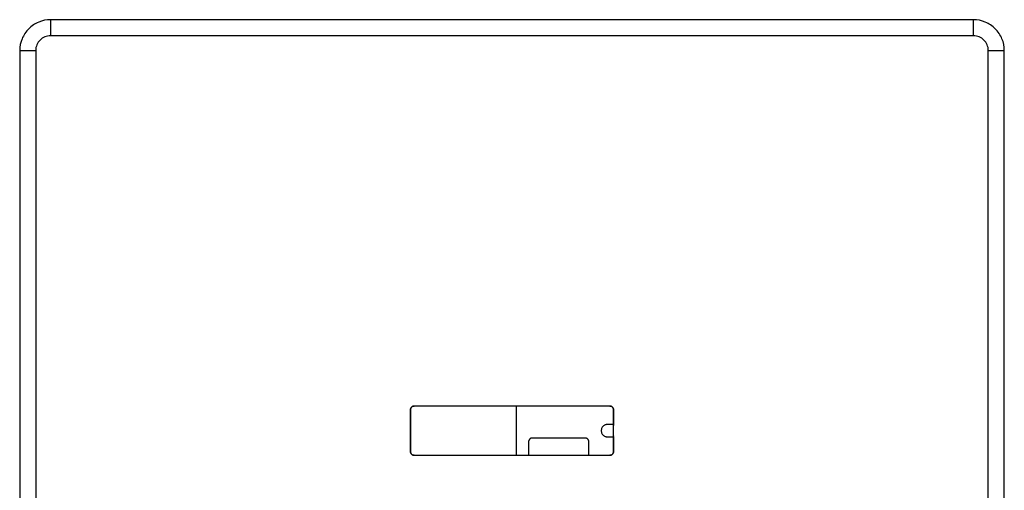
# Model space of a CAD drawing. Header units: millimetres. Extents: x 139 to 9262, y -3920 to 10232.
# Tile 10 of 10: x 7548 to 9148, y 9309 to 10073. Entities that reach past the tile are written whole.
import ezdxf

# ---------------------------------------------------------------- set-up
doc = ezdxf.new("R2010")
doc.units = ezdxf.units.MM

msp = doc.modelspace()

# ---------------------------------------------------------------- linework, layer by layer
at = {"color": 7, "linetype": 'Continuous', "lineweight": 25}
for p, q in [((9098.4, 10072.7), (7598.4, 10072.7)), ((9098.4, 10046.7), (7598.4, 10046.7)), ((7548.4, 10022.7), (7548.4, 9272.7)), ((7574.4, 10022.7), (7574.4, 9272.7)), ((9122.4, 9272.7), (9122.4, 10022.7)), ((9148.4, 9272.7), (9148.4, 10022.7)), ((8507.4, 9445.7), (8189.4, 9445.7)), ((8355.4, 9445.7), (8355.4, 9365.7)), ((8355.9, 9366.2), (8355.9, 9445.2)), ((8183.4, 9371.7), (8183.4, 9439.7)), ((8183.4, 9439.7), (8183.4, 9371.7)), ((8513.4, 9439.7), (8513.4, 9416.2)), ((8513.4, 9371.7), (8513.4, 9439.7)), ((8512.9, 9415.7), (8503.4, 9415.7)), ((8467.4, 9393.7), (8381.4, 9393.7)), ((8503.4, 9395.7), (8512.9, 9395.7)), ((8513.4, 9397.5), (8513, 9395.6)), ((8513.4, 9395.2), (8513.4, 9371.7)), ((8375.4, 9387.7), (8375.4, 9366.2)), ((8473.4, 9366.2), (8473.4, 9387.7)), ((8189.4, 9365.7), (8507.4, 9365.7))]:
    msp.add_line(p, q, dxfattribs=at)
for points, knots in [([(7598.4, 10072.7), (7591.8, 10072.7), (7585.3, 10071.4), (7573.2, 10066.4), (7562.1, 10059), (7554.7, 10047.9), (7549.7, 10035.8), (7548.4, 10029.3), (7548.4, 10022.7)], [0, 0, 0, 0, 0.25, 0.25, 0.5, 0.75, 0.75, 1, 1, 1, 1]), ([(7598.4, 10072.7), (7598.4, 10072.7), (7598.4, 10072.6), (7598.4, 10072), (7598.4, 10071.5), (7598.4, 10070.3), (7598.4, 10069.5), (7598.4, 10067.5), (7598.4, 10066.4), (7598.4, 10063.8), (7598.4, 10062.4), (7598.4, 10059.5), (7598.4, 10057.9), (7598.4, 10054.7), (7598.4, 10053.1), (7598.4, 10049.8), (7598.4, 10048.3), (7598.4, 10046.7)], [0, 0, 0, 0, 0.125, 0.125, 0.25, 0.25, 0.375, 0.375, 0.5, 0.5, 0.625, 0.625, 0.75, 0.75, 0.875, 0.875, 1, 1, 1, 1]), ([(9098.4, 10046.7), (9098.4, 10048.3), (9098.4, 10049.8), (9098.4, 10053.1), (9098.4, 10054.7), (9098.4, 10057.9), (9098.4, 10059.5), (9098.4, 10062.4), (9098.4, 10063.8), (9098.4, 10066.4), (9098.4, 10067.5), (9098.4, 10069.5), (9098.4, 10070.3), (9098.4, 10071.5), (9098.4, 10072), (9098.4, 10072.6), (9098.4, 10072.7), (9098.4, 10072.7)], [0, 0, 0, 0, 0.125, 0.125, 0.25, 0.25, 0.375, 0.375, 0.5, 0.5, 0.625, 0.625, 0.75, 0.75, 0.875, 0.875, 1, 1, 1, 1]), ([(9148.4, 10022.7), (9148.4, 10029.3), (9147.1, 10035.8), (9142.1, 10047.9), (9134.6, 10059), (9123.5, 10066.4), (9111.5, 10071.4), (9104.9, 10072.7), (9098.4, 10072.7)], [0, 0, 0, 0, 0.25, 0.25, 0.5, 0.75, 0.75, 1, 1, 1, 1]), ([(7598.4, 10046.7), (7595.2, 10046.7), (7592.1, 10046.1), (7586.3, 10043.7), (7581, 10040.1), (7577.4, 10034.8), (7575, 10029), (7574.4, 10025.9), (7574.4, 10022.7)], [0, 0, 0, 0, 0.25, 0.25, 0.5, 0.75, 0.75, 1, 1, 1, 1]), ([(9122.4, 10022.7), (9122.4, 10025.9), (9121.7, 10029), (9119.3, 10034.8), (9115.8, 10040.1), (9110.5, 10043.7), (9104.7, 10046.1), (9101.5, 10046.7), (9098.4, 10046.7)], [0, 0, 0, 0, 0.25, 0.25, 0.5, 0.75, 0.75, 1, 1, 1, 1]), ([(7548.4, 10022.7), (7548.4, 10022.7), (7548.5, 10022.7), (7549.1, 10022.7), (7549.6, 10022.7), (7550.8, 10022.7), (7551.6, 10022.7), (7553.6, 10022.7), (7554.7, 10022.7), (7557.3, 10022.7), (7558.7, 10022.7), (7561.6, 10022.7), (7563.2, 10022.7), (7566.4, 10022.7), (7568, 10022.7), (7571.2, 10022.7), (7572.8, 10022.7), (7574.4, 10022.7)], [0, 0, 0, 0, 0.125, 0.125, 0.25, 0.25, 0.375, 0.375, 0.5, 0.5, 0.625, 0.625, 0.75, 0.75, 0.875, 0.875, 1, 1, 1, 1]), ([(9122.4, 10022.7), (9123.9, 10022.7), (9125.5, 10022.7), (9128.7, 10022.7), (9130.3, 10022.7), (9133.5, 10022.7), (9135.1, 10022.7), (9138.1, 10022.7), (9139.5, 10022.7), (9142, 10022.7), (9143.2, 10022.7), (9145.1, 10022.7), (9145.9, 10022.7), (9147.2, 10022.7), (9147.6, 10022.7), (9148.2, 10022.7), (9148.4, 10022.7), (9148.4, 10022.7)], [0, 0, 0, 0, 0.125, 0.125, 0.25, 0.25, 0.375, 0.375, 0.5, 0.5, 0.625, 0.625, 0.75, 0.75, 0.875, 0.875, 1, 1, 1, 1]), ([(8183.4, 9439.7), (8183.4, 9440.1), (8183.4, 9440.4), (8183.5, 9441.2), (8183.6, 9441.6), (8183.9, 9442.3), (8184.1, 9442.7), (8184.6, 9443.3), (8184.8, 9443.7), (8185.4, 9444.3), (8185.7, 9444.5), (8186.4, 9445), (8186.8, 9445.2), (8187.5, 9445.4), (8187.9, 9445.5), (8188.6, 9445.7), (8189, 9445.7), (8189.4, 9445.7)], [0, 0, 0, 0, 0.125, 0.125, 0.25, 0.25, 0.375, 0.375, 0.5, 0.5, 0.625, 0.625, 0.75, 0.75, 0.875, 0.875, 1, 1, 1, 1]), ([(8189.4, 9445.7), (8189, 9445.7), (8188.6, 9445.7), (8187.9, 9445.5), (8187.5, 9445.4), (8186.8, 9445.2), (8186.4, 9445), (8185.7, 9444.5), (8185.4, 9444.3), (8184.8, 9443.7), (8184.6, 9443.3), (8184.1, 9442.7), (8183.9, 9442.3), (8183.6, 9441.6), (8183.5, 9441.2), (8183.4, 9440.4), (8183.4, 9440.1), (8183.4, 9439.7)], [0, 0, 0, 0, 0.125, 0.125, 0.25, 0.25, 0.375, 0.375, 0.5, 0.5, 0.625, 0.625, 0.75, 0.75, 0.875, 0.875, 1, 1, 1, 1]), ([(8355.9, 9445.2), (8355.9, 9445.3), (8355.9, 9445.3), (8355.9, 9445.5), (8356, 9445.5), (8356.1, 9445.6), (8356.1, 9445.7), (8356.2, 9445.7), (8356.3, 9445.7), (8356.4, 9445.7)], [0, 0, 0, 0, 0.25, 0.25, 0.5, 0.5, 0.75, 0.75, 1, 1, 1, 1]), ([(8507.4, 9445.7), (8507.7, 9445.7), (8508.1, 9445.7), (8508.8, 9445.5), (8509.2, 9445.4), (8509.9, 9445.2), (8510.3, 9445), (8511, 9444.5), (8511.3, 9444.3), (8511.9, 9443.7), (8512.2, 9443.3), (8512.6, 9442.7), (8512.8, 9442.3), (8513.1, 9441.6), (8513.2, 9441.2), (8513.3, 9440.4), (8513.4, 9440.1), (8513.4, 9439.7)], [0, 0, 0, 0, 0.125, 0.125, 0.25, 0.25, 0.375, 0.375, 0.5, 0.5, 0.625, 0.625, 0.75, 0.75, 0.875, 0.875, 1, 1, 1, 1]), ([(8513.4, 9439.7), (8513.4, 9440.1), (8513.3, 9440.4), (8513.2, 9441.2), (8513.1, 9441.6), (8512.8, 9442.3), (8512.6, 9442.7), (8512.2, 9443.3), (8511.9, 9443.7), (8511.3, 9444.3), (8511, 9444.5), (8510.3, 9445), (8509.9, 9445.2), (8509.2, 9445.4), (8508.8, 9445.5), (8508.1, 9445.7), (8507.7, 9445.7), (8507.4, 9445.7)], [0, 0, 0, 0, 0.125, 0.125, 0.25, 0.25, 0.375, 0.375, 0.5, 0.5, 0.625, 0.625, 0.75, 0.75, 0.875, 0.875, 1, 1, 1, 1]), ([(8503.4, 9415.7), (8502.8, 9415.7), (8502.2, 9415.7), (8500.9, 9415.4), (8500.3, 9415.3), (8499.1, 9414.8), (8498.5, 9414.5), (8497.3, 9413.7), (8496.8, 9413.3), (8495.8, 9412.3), (8495.4, 9411.8), (8494.6, 9410.6), (8494.3, 9410), (8493.8, 9408.8), (8493.7, 9408.2), (8493.4, 9406.9), (8493.4, 9406.3), (8493.4, 9405.1), (8493.4, 9404.5), (8493.7, 9403.3), (8493.8, 9402.7), (8494.3, 9401.4), (8494.6, 9400.8), (8495.4, 9399.7), (8495.8, 9399.1), (8496.8, 9398.2), (8497.3, 9397.7), (8498.5, 9397), (8499.1, 9396.7), (8500.3, 9396.2), (8500.9, 9396), (8502.2, 9395.8), (8502.8, 9395.7), (8503.4, 9395.7)], [0, 0, 0, 0, 0.0625, 0.0625, 0.125, 0.125, 0.1875, 0.1875, 0.25, 0.25, 0.3125, 0.3125, 0.375, 0.375, 0.4375, 0.4375, 0.5, 0.5, 0.5625, 0.5625, 0.625, 0.625, 0.6875, 0.6875, 0.75, 0.75, 0.8125, 0.8125, 0.875, 0.875, 0.9375, 0.9375, 1, 1, 1, 1]), ([(8513.4, 9416.2), (8513.4, 9416.2), (8513.4, 9416.1), (8513.3, 9416), (8513.3, 9415.9), (8513.2, 9415.8), (8513.1, 9415.8), (8513, 9415.7), (8512.9, 9415.7), (8512.9, 9415.7)], [0, 0, 0, 0, 0.25, 0.25, 0.5, 0.5, 0.75, 0.75, 1, 1, 1, 1]), ([(8513.1, 9415.8), (8513.1, 9415.8), (8513.4, 9415.2), (8513.4, 9414.6), (8513.4, 9414)], [0, 0, 0, 0, 0.011151, 1, 1, 1, 1]), ([(8381.4, 9393.7), (8381, 9393.7), (8380.6, 9393.7), (8379.9, 9393.5), (8379.5, 9393.4), (8378.8, 9393.2), (8378.4, 9393), (8377.7, 9392.5), (8377.4, 9392.3), (8376.8, 9391.7), (8376.6, 9391.3), (8376.1, 9390.7), (8375.9, 9390.3), (8375.6, 9389.6), (8375.5, 9389.2), (8375.4, 9388.4), (8375.4, 9388.1), (8375.4, 9387.7)], [0, 0, 0, 0, 0.125, 0.125, 0.25, 0.25, 0.375, 0.375, 0.5, 0.5, 0.625, 0.625, 0.75, 0.75, 0.875, 0.875, 1, 1, 1, 1]), ([(8473.4, 9387.7), (8473.4, 9388.1), (8473.3, 9388.4), (8473.2, 9389.2), (8473.1, 9389.6), (8472.8, 9390.3), (8472.6, 9390.7), (8472.2, 9391.3), (8471.9, 9391.7), (8471.3, 9392.3), (8471, 9392.5), (8470.3, 9393), (8469.9, 9393.2), (8469.2, 9393.4), (8468.8, 9393.5), (8468.1, 9393.7), (8467.7, 9393.7), (8467.4, 9393.7)], [0, 0, 0, 0, 0.125, 0.125, 0.25, 0.25, 0.375, 0.375, 0.5, 0.5, 0.625, 0.625, 0.75, 0.75, 0.875, 0.875, 1, 1, 1, 1]), ([(8512.9, 9395.7), (8512.9, 9395.7), (8513, 9395.7), (8513.1, 9395.7), (8513.2, 9395.6), (8513.3, 9395.5), (8513.3, 9395.5), (8513.4, 9395.3), (8513.4, 9395.3), (8513.4, 9395.2)], [0, 0, 0, 0, 0.25, 0.25, 0.5, 0.5, 0.75, 0.75, 1, 1, 1, 1]), ([(8189.4, 9365.7), (8189, 9365.7), (8188.6, 9365.7), (8187.9, 9365.9), (8187.5, 9366), (8186.8, 9366.3), (8186.4, 9366.5), (8185.7, 9366.9), (8185.4, 9367.2), (8184.8, 9367.8), (8184.6, 9368.1), (8184.1, 9368.8), (8183.9, 9369.1), (8183.6, 9369.9), (8183.5, 9370.3), (8183.4, 9371), (8183.4, 9371.4), (8183.4, 9371.7)], [0, 0, 0, 0, 0.125, 0.125, 0.25, 0.25, 0.375, 0.375, 0.5, 0.5, 0.625, 0.625, 0.75, 0.75, 0.875, 0.875, 1, 1, 1, 1]), ([(8183.4, 9371.7), (8183.4, 9371.4), (8183.4, 9371), (8183.5, 9370.3), (8183.6, 9369.9), (8183.9, 9369.1), (8184.1, 9368.8), (8184.6, 9368.1), (8184.8, 9367.8), (8185.4, 9367.2), (8185.7, 9366.9), (8186.4, 9366.5), (8186.8, 9366.3), (8187.5, 9366), (8187.9, 9365.9), (8188.6, 9365.7), (8189, 9365.7), (8189.4, 9365.7)], [0, 0, 0, 0, 0.125, 0.125, 0.25, 0.25, 0.375, 0.375, 0.5, 0.5, 0.625, 0.625, 0.75, 0.75, 0.875, 0.875, 1, 1, 1, 1]), ([(8356.4, 9365.7), (8356.3, 9365.7), (8356.2, 9365.7), (8356.1, 9365.8), (8356.1, 9365.8), (8356, 9365.9), (8355.9, 9366), (8355.9, 9366.1), (8355.9, 9366.2), (8355.9, 9366.2)], [0, 0, 0, 0, 0.25, 0.25, 0.5, 0.5, 0.75, 0.75, 1, 1, 1, 1]), ([(8375.4, 9366.2), (8375.4, 9366.2), (8375.4, 9366.1), (8375.3, 9366), (8375.3, 9365.9), (8375.2, 9365.8), (8375.1, 9365.8), (8375, 9365.7), (8374.9, 9365.7), (8374.9, 9365.7)], [0, 0, 0, 0, 0.25, 0.25, 0.5, 0.5, 0.75, 0.75, 1, 1, 1, 1]), ([(8473.9, 9365.7), (8473.8, 9365.7), (8473.7, 9365.7), (8473.6, 9365.8), (8473.6, 9365.8), (8473.5, 9365.9), (8473.4, 9366), (8473.4, 9366.1), (8473.4, 9366.2), (8473.4, 9366.2)], [0, 0, 0, 0, 0.25, 0.25, 0.5, 0.5, 0.75, 0.75, 1, 1, 1, 1]), ([(8513.4, 9371.7), (8513.4, 9371.4), (8513.3, 9371), (8513.2, 9370.3), (8513.1, 9369.9), (8512.8, 9369.1), (8512.6, 9368.8), (8512.2, 9368.1), (8511.9, 9367.8), (8511.3, 9367.2), (8511, 9366.9), (8510.3, 9366.5), (8509.9, 9366.3), (8509.2, 9366), (8508.8, 9365.9), (8508.1, 9365.7), (8507.7, 9365.7), (8507.4, 9365.7)], [0, 0, 0, 0, 0.125, 0.125, 0.25, 0.25, 0.375, 0.375, 0.5, 0.5, 0.625, 0.625, 0.75, 0.75, 0.875, 0.875, 1, 1, 1, 1]), ([(8507.4, 9365.7), (8507.7, 9365.7), (8508.1, 9365.7), (8508.8, 9365.9), (8509.2, 9366), (8509.9, 9366.3), (8510.3, 9366.5), (8511, 9366.9), (8511.3, 9367.2), (8511.9, 9367.8), (8512.2, 9368.1), (8512.6, 9368.8), (8512.8, 9369.1), (8513.1, 9369.9), (8513.2, 9370.3), (8513.3, 9371), (8513.4, 9371.4), (8513.4, 9371.7)], [0, 0, 0, 0, 0.125, 0.125, 0.25, 0.25, 0.375, 0.375, 0.5, 0.5, 0.625, 0.625, 0.75, 0.75, 0.875, 0.875, 1, 1, 1, 1])]:
    msp.add_open_spline(points, degree=3, knots=knots, dxfattribs=at)

doc.saveas('drawing.dxf')
